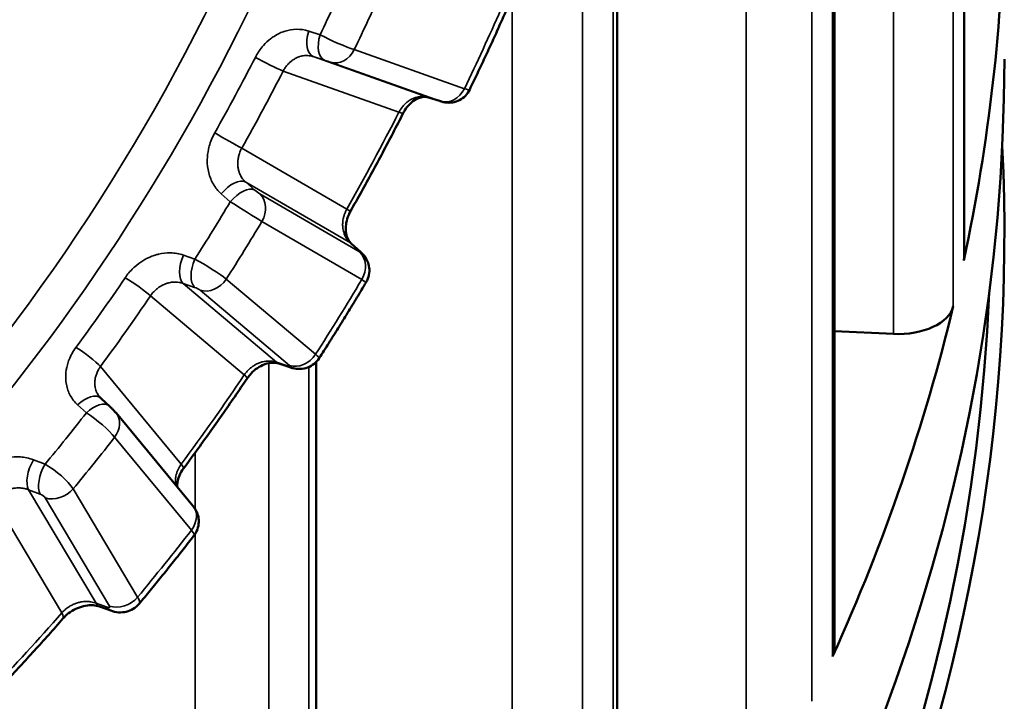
# Model space of a CAD drawing. Header units: millimetres. Extents: x 38 to 2514, y 38 to 1622.
# Tile 221 of 244: x 1796.32 to 1806.92, y 1276.21 to 1283.54. Entities that reach past the tile are written whole.
import ezdxf

# ---------------------------------------------------------------- set-up
doc = ezdxf.new("R2010")
doc.units = ezdxf.units.MM
doc.header["$LTSCALE"] = 7.692307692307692
doc.layers.add('Visible (ISO)', color=7, linetype='Continuous', lineweight=50)
doc.layers.add('Visible Narrow (ISO)', color=7, linetype='Continuous', lineweight=35)

msp = doc.modelspace()

# ---------------------------------------------------------------- linework, layer by layer
at = {"layer": 'Visible (ISO)'}
for p, q in [((1806.490460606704, 1403.307979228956), (1806.490460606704, 1280.996158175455)), ((1805.093275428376, 1399.217553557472), (1805.093275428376, 1276.775404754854)), ((1802.753823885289, 1288.549117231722), (1802.753823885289, 1272.696051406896)), ((1800.839780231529, 1282.670072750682), (1800.723695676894, 1282.707305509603)), ((1799.894173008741, 1281.132142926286), (1799.986098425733, 1281.049960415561)), ((1805.093275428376, 1280.192760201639), (1805.728634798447, 1280.161897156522)), ((1799.229256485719, 1279.802248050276), (1799.11124912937, 1279.842269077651)), ((1799.51213464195, 1279.859147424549), (1799.51213464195, 1268.82789699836)), ((1797.181670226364, 1279.482898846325), (1797.181651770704, 1279.482921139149)), ((1798.185858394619, 1278.311145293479), (1797.358302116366, 1279.310456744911)), ((1797.300729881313, 1277.183181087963), (1797.181543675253, 1277.226790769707))]:
    msp.add_line(p, q, dxfattribs=at)
for centre, major_axis, ratio, start_param, end_param in [((1749.423076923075, 1285.039448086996), (57.50000000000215, -1.084202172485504e-14), 0.5773502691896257, 6.159793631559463, 6.275677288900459), ((1749.423076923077, 1283.120681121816), (-57.5, 1.53456307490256e-14), 0.5773502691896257, 3.202566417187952e-16, 3.141592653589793), ((1800.802321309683, 1282.944590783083), (-0.07635387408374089, -0.238054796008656), 0.5436615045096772, 6.265538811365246, 6.283259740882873), ((1800.918406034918, 1282.907357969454), (-0.07635265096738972, -0.2380551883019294), 0.5438918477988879, 6.265536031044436, 6.283185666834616), ((1749.423076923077, 1281.242738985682), (57.49999999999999, -1.307714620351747e-14), 0.5773502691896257, 3.113304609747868, 6.311473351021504), ((1805.890460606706, 1280.996158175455), (0.599999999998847, 4.057651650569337e-14), 0.5773502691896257, 6.159793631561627, 6.283185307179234), ((1749.423076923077, 1281.365213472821), (57.35000000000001, -1.387778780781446e-14), 0.5773502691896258, 3.164483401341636, 6.260294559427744), ((1749.423076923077, 1285.039448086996), (57.4999999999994, -8.540177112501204e-15), 0.5773502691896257, 6.028893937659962, 6.144777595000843), ((1805.778938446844, 1280.507087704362), (0.5999999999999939, -1.584603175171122e-16), 0.5773502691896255, 4.628451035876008, 6.144777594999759), ((1804.493275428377, 1276.775404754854), (0.5999999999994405, 3.513215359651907e-14), 0.5773502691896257, 6.028893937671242, 6.283185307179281)]:
    msp.add_ellipse(centre, major_axis=major_axis, ratio=ratio, start_param=start_param, end_param=end_param, dxfattribs=at)
for points, knots in [([(1801.165940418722, 1282.791812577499), (1801.193699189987, 1282.849254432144), (1801.221240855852, 1282.906766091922), (1801.275885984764, 1283.021920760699), (1801.302989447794, 1283.079563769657), (1801.356754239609, 1283.194972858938), (1801.383415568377, 1283.252738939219), (1801.436292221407, 1283.368385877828), (1801.462507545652, 1283.426266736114), (1801.51448838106, 1283.54213492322), (1801.540253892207, 1283.600122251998), (1801.565792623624, 1283.658158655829)], [4.053740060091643, 4.053740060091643, 4.053740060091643, 4.053740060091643, 4.065872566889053, 4.065872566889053, 4.078005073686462, 4.078005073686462, 4.090137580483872, 4.090137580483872, 4.102270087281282, 4.102270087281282, 4.114402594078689, 4.114402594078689, 4.114402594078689, 4.114402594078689]), ([(1801.165940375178, 1282.791812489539), (1801.154256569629, 1282.76763506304), (1801.13842717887, 1282.745081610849), (1801.10111139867, 1282.706888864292), (1801.079229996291, 1282.690696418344), (1801.032062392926, 1282.666310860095), (1801.006187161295, 1282.657817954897), (1800.953737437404, 1282.649503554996), (1800.926391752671, 1282.649609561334), (1800.895113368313, 1282.654712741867), (1800.889871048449, 1282.655743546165), (1800.88052216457, 1282.65786791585), (1800.876308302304, 1282.658951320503), (1800.869749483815, 1282.66075185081), (1800.867134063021, 1282.661513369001), (1800.859995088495, 1282.663638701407), (1800.855379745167, 1282.66507205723), (1800.847521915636, 1282.66755470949), (1800.84484809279, 1282.668406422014), (1800.842053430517, 1282.669302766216)], [0, 0, 0, 0, 0.008055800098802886, 0.008055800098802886, 0.01601896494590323, 0.01601896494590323, 0.02398558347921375, 0.02398558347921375, 0.03195194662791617, 0.03195194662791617, 0.03355888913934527, 0.03355888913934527, 0.03495221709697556, 0.03495221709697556, 0.03613857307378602, 0.03613857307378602, 0.03827796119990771, 0.03827796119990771, 0.03929471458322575, 0.03929471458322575, 0.03929471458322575, 0.03929471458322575]), ([(1800.725977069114, 1282.70653289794), (1800.711570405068, 1282.711151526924), (1800.696072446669, 1282.713526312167), (1800.664025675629, 1282.712942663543), (1800.647062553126, 1282.710326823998), (1800.616328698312, 1282.700602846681), (1800.602886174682, 1282.694954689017), (1800.566830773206, 1282.675473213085), (1800.543413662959, 1282.658255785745), (1800.502182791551, 1282.617488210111), (1800.483580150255, 1282.594218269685), (1800.461522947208, 1282.558893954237), (1800.455712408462, 1282.548633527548), (1800.450340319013, 1282.538101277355)], [0, 0, 0, 0, 0.009494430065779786, 0.009494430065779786, 0.01822790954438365, 0.01822790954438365, 0.02440735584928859, 0.02440735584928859, 0.03458837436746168, 0.03458837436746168, 0.04379597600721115, 0.04379597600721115, 0.047367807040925, 0.047367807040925, 0.047367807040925, 0.047367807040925]), ([(1799.883388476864, 1281.483697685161), (1799.9227535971, 1281.55322191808), (1799.961812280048, 1281.622913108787), (1800.039307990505, 1281.762613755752), (1800.077745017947, 1281.832623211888), (1800.153988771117, 1281.972944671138), (1800.191795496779, 1282.043256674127), (1800.266770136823, 1282.184167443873), (1800.303938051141, 1282.254766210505), (1800.377626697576, 1282.396234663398), (1800.414147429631, 1282.467104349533), (1800.450340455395, 1282.538101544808)], [3.941535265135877, 3.941535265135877, 3.941535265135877, 3.941535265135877, 3.956661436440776, 3.956661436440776, 3.971787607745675, 3.971787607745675, 3.986913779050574, 3.986913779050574, 4.002039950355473, 4.002039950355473, 4.017166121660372, 4.017166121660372, 4.017166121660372, 4.017166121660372]), ([(1799.883388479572, 1281.48369768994), (1799.868528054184, 1281.457442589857), (1799.856383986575, 1281.429123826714), (1799.839382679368, 1281.373151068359), (1799.834221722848, 1281.344792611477), (1799.83068586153, 1281.291413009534), (1799.832260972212, 1281.265768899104), (1799.840835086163, 1281.219712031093), (1799.848014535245, 1281.198984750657), (1799.867257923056, 1281.160988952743), (1799.880151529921, 1281.144679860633), (1799.89417719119, 1281.13213918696)], [0, 0, 0, 0, 0.009052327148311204, 0.009052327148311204, 0.01798410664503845, 0.01798410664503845, 0.02692865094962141, 0.02692865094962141, 0.03612913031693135, 0.03612913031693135, 0.04717850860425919, 0.04717850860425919, 0.04717850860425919, 0.04717850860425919]), ([(1799.986098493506, 1281.049960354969), (1799.993879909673, 1281.043003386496), (1800.001219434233, 1281.036074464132), (1800.024432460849, 1281.012297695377), (1800.040100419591, 1280.992681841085), (1800.062778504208, 1280.952993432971), (1800.071059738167, 1280.933239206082), (1800.083624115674, 1280.887920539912), (1800.086689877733, 1280.861500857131), (1800.084557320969, 1280.808936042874), (1800.07911594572, 1280.782160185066), (1800.064543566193, 1280.74352777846), (1800.058143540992, 1280.730227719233), (1800.050659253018, 1280.71763713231)], [0, 0, 0, 0, 0.003316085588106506, 0.003316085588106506, 0.01080150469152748, 0.01080150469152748, 0.01713665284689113, 0.01713665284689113, 0.02493128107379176, 0.02493128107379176, 0.03292602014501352, 0.03292602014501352, 0.03732104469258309, 0.03732104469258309, 0.03732104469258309, 0.03732104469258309]), ([(1799.545275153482, 1279.90040699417), (1799.57987863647, 1279.954225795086), (1799.614303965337, 1280.008183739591), (1799.68279337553, 1280.116370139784), (1799.71685745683, 1280.170598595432), (1799.784619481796, 1280.279318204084), (1799.818317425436, 1280.333809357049), (1799.885342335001, 1280.443046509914), (1799.918669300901, 1280.497792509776), (1799.984947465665, 1280.60753147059), (1800.017898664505, 1280.662524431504), (1800.050659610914, 1280.717636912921)], [3.844301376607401, 3.844301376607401, 3.844301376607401, 3.844301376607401, 3.856433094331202, 3.856433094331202, 3.868564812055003, 3.868564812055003, 3.880696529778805, 3.880696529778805, 3.892828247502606, 3.892828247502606, 3.904959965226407, 3.904959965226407, 3.904959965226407, 3.904959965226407]), ([(1799.545275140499, 1279.900406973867), (1799.530638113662, 1279.877642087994), (1799.512047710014, 1279.857013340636), (1799.4700674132, 1279.823359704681), (1799.446216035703, 1279.809834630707), (1799.396062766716, 1279.791096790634), (1799.369125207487, 1279.785705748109), (1799.315946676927, 1279.783308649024), (1799.289240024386, 1279.786302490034), (1799.252335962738, 1279.794962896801), (1799.24078170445, 1279.798339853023), (1799.229256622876, 1279.802248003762)], [0, 0, 0, 0, 0.008124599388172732, 0.008124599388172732, 0.01615714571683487, 0.01615714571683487, 0.0242217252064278, 0.0242217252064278, 0.0322708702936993, 0.0322708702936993, 0.03603194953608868, 0.03603194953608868, 0.03603194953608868, 0.03603194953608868]), ([(1799.111257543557, 1279.842266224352), (1799.088297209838, 1279.850050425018), (1799.059365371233, 1279.85388497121), (1798.998760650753, 1279.847712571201), (1798.967361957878, 1279.839466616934), (1798.911062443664, 1279.814293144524), (1798.885407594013, 1279.799015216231), (1798.838395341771, 1279.76298299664), (1798.816375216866, 1279.741943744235), (1798.787406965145, 1279.70764439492), (1798.778266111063, 1279.695557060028), (1798.769918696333, 1279.683167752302)], [0, 0, 0, 0, 0.01330742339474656, 0.01330742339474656, 0.02461089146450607, 0.02461089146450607, 0.0338072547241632, 0.0338072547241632, 0.04274731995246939, 0.04274731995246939, 0.04728438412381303, 0.04728438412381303, 0.04728438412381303, 0.04728438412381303]), ([(1798.084301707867, 1278.712137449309), (1798.131249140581, 1278.775578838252), (1798.177957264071, 1278.83929105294), (1798.270884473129, 1278.967242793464), (1798.317103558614, 1279.031482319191), (1798.409042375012, 1279.160474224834), (1798.454762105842, 1279.22522660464), (1798.545692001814, 1279.355229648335), (1798.590902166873, 1279.420480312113), (1798.68080282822, 1279.551465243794), (1798.725493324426, 1279.617199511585), (1798.769918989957, 1279.683168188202)], [3.73209575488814, 3.73209575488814, 3.73209575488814, 3.73209575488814, 3.7472219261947, 3.7472219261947, 3.762348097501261, 3.762348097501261, 3.777474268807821, 3.777474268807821, 3.792600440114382, 3.792600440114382, 3.807726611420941, 3.807726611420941, 3.807726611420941, 3.807726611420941]), ([(1797.28789995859, 1279.383482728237), (1797.292519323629, 1279.379233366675), (1797.297250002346, 1279.374766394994), (1797.310541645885, 1279.361932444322), (1797.319424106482, 1279.35302645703), (1797.334253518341, 1279.337584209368), (1797.340558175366, 1279.330808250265), (1797.350519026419, 1279.319649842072), (1797.354445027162, 1279.315114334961), (1797.358301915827, 1279.310456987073)], [0, 0, 0, 0, 0.002038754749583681, 0.002038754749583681, 0.005670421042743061, 0.005670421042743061, 0.00857006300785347, 0.00857006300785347, 0.01060718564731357, 0.01060718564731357, 0.01060718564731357, 0.01060718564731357]), ([(1798.084302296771, 1278.712138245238), (1798.066689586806, 1278.688329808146), (1798.052121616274, 1278.662966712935), (1798.031143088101, 1278.614375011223), (1798.024259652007, 1278.590496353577), (1798.017443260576, 1278.548439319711), (1798.016972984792, 1278.529589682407), (1798.018571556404, 1278.513151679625)], [0, 0, 0, 0, 0.00918000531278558, 0.00918000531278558, 0.01812933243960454, 0.01812933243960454, 0.02651906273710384, 0.02651906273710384, 0.02651906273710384, 0.02651906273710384]), ([(1798.185858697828, 1278.311144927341), (1798.19373207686, 1278.301637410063), (1798.201587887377, 1278.291234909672), (1798.217597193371, 1278.266099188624), (1798.225358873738, 1278.251035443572), (1798.239000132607, 1278.216315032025), (1798.244228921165, 1278.196021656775), (1798.25023165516, 1278.149445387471), (1798.249426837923, 1278.122464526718), (1798.239518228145, 1278.070468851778), (1798.230207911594, 1278.044828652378), (1798.21115734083, 1278.010644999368), (1798.204210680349, 1278.000125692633), (1798.196536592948, 1277.990214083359)], [0, 0, 0, 0, 0.004156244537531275, 0.004156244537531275, 0.009189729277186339, 0.009189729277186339, 0.01538525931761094, 0.01538525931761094, 0.02328739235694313, 0.02328739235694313, 0.03126787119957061, 0.03126787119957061, 0.03502880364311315, 0.03502880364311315, 0.03502880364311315, 0.03502880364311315]), ([(1797.607029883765, 1277.256860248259), (1797.647014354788, 1277.304765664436), (1797.686866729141, 1277.352873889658), (1797.766301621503, 1277.44948900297), (1797.805884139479, 1277.497995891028), (1797.8847736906, 1277.595401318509), (1797.924080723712, 1277.644299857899), (1798.002413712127, 1277.742481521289), (1798.041439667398, 1277.791764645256), (1798.119204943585, 1277.890708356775), (1798.15794426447, 1277.940368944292), (1798.196537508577, 1277.990214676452)], [3.634854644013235, 3.634854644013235, 3.634854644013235, 3.634854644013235, 3.646988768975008, 3.646988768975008, 3.659122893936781, 3.659122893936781, 3.671257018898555, 3.671257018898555, 3.683391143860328, 3.683391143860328, 3.695525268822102, 3.695525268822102, 3.695525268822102, 3.695525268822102]), ([(1797.607031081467, 1277.256861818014), (1797.589333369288, 1277.235658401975), (1797.567897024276, 1277.217131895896), (1797.521132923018, 1277.188360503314), (1797.495283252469, 1277.177683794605), (1797.441960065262, 1277.16484607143), (1797.413855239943, 1277.162659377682), (1797.357241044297, 1277.166518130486), (1797.328268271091, 1277.173106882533), (1797.300729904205, 1277.183181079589)], [0, 0, 0, 0, 0.008302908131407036, 0.008302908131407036, 0.01651914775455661, 0.01651914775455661, 0.02484619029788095, 0.02484619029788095, 0.03374977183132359, 0.03374977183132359, 0.03374977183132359, 0.03374977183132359]), ([(1797.181552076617, 1277.226787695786), (1797.162015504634, 1277.233934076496), (1797.137830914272, 1277.239186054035), (1797.08549407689, 1277.242326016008), (1797.056752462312, 1277.240557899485), (1797.000264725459, 1277.229896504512), (1796.971876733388, 1277.221385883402), (1796.917173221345, 1277.198527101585), (1796.89018199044, 1277.183869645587), (1796.840855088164, 1277.150264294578), (1796.817939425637, 1277.130855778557), (1796.794100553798, 1277.1060768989), (1796.789917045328, 1277.101515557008), (1796.785901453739, 1277.096921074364)], [0, 0, 0, 0, 0.009993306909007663, 0.009993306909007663, 0.01956078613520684, 0.01956078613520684, 0.02850110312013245, 0.02850110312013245, 0.03748883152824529, 0.03748883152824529, 0.04653635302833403, 0.04653635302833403, 0.04854707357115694, 0.04854707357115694, 0.04854707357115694, 0.04854707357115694]), ([(1796.01086353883, 1276.251005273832), (1796.063393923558, 1276.305635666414), (1796.115761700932, 1276.3606293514), (1796.220160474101, 1276.471330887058), (1796.272191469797, 1276.527038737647), (1796.37590517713, 1276.639156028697), (1796.42758788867, 1276.695565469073), (1796.530593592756, 1276.809073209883), (1796.581916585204, 1276.86617151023), (1796.684191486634, 1276.981044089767), (1796.73514339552, 1277.038818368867), (1796.78590411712, 1277.09692412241)], [3.522656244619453, 3.522656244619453, 3.522656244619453, 3.522656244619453, 3.537782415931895, 3.537782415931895, 3.552908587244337, 3.552908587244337, 3.568034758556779, 3.568034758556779, 3.583160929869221, 3.583160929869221, 3.598287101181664, 3.598287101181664, 3.598287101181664, 3.598287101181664])]:
    msp.add_open_spline(points, degree=3, knots=knots, dxfattribs=at)
for points in [[(1797.181670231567, 1279.482898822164), (1797.185549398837, 1279.478213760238), (1797.189777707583, 1279.473749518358), (1797.19437830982, 1279.469515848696)], [(1797.194369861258, 1279.469523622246), (1797.225549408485, 1279.440839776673), (1797.256726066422, 1279.412159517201), (1797.287899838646, 1279.383482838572)]]:
    msp.add_open_spline(points, degree=3, dxfattribs=at)
at = {"layer": 'Visible Narrow (ISO)'}
for p, q in [((1805.728634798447, 1404.191121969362), (1805.728634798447, 1280.161897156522)), ((1806.48536264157, 1403.101449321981), (1806.485898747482, 1280.953522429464)), ((1806.372665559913, 1402.607226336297), (1806.373200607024, 1280.459294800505)), ((1804.144226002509, 1399.989700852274), (1804.144226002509, 1275.960476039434)), ((1805.073457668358, 1398.836228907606), (1805.07398050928, 1276.688261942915)), ((1804.849991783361, 1398.354726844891), (1804.8505125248, 1276.206755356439)), ((1802.709794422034, 1288.537224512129), (1802.709859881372, 1272.56589256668)), ((1802.379390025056, 1285.762376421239), (1802.37944565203, 1272.105345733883)), ((1801.623523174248, 1285.183818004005), (1801.623523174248, 1271.914398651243)), ((1799.432906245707, 1283.421575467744), (1799.555132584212, 1283.381827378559)), ((1799.923226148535, 1283.222046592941), (1801.108922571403, 1282.801864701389)), ((1799.48150857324, 1283.147506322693), (1799.603943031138, 1283.10819013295)), ((1799.48150857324, 1283.147506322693), (1800.723695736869, 1282.707305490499)), ((1799.667823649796, 1283.086823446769), (1800.853520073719, 1282.66664155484)), ((1799.157866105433, 1282.991319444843), (1800.404388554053, 1282.549582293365)), ((1799.842616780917, 1281.504813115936), (1798.712012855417, 1282.16213265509)), ((1799.881565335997, 1281.141132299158), (1798.754893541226, 1281.796165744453)), ((1798.852000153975, 1281.709745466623), (1798.754893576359, 1281.796165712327)), ((1798.588767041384, 1281.584604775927), (1798.491413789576, 1281.670610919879)), ((1799.981022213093, 1281.043991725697), (1798.905587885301, 1281.669236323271)), ((1800.00378632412, 1280.746559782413), (1798.928351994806, 1281.371804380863)), ((1799.881565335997, 1281.141132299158), (1799.973483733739, 1281.058956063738)), ((1798.08313659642, 1281.010407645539), (1798.207035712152, 1280.967327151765)), ((1798.545390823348, 1280.75253804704), (1799.506260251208, 1279.942036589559)), ((1798.080496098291, 1280.705633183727), (1798.204654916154, 1280.662957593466)), ((1798.080496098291, 1280.705633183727), (1799.087144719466, 1279.85651659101)), ((1797.729171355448, 1280.572831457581), (1798.739333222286, 1279.720751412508)), ((1798.264208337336, 1280.63209525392), (1799.225077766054, 1279.82159379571)), ((1798.060119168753, 1278.758787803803), (1797.190109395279, 1279.809363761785)), ((1799.002236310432, 1279.846843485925), (1799.002280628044, 1268.225242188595)), ((1799.205135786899, 1279.816501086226), (1799.087144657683, 1279.856516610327)), ((1799.433944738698, 1279.805655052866), (1799.43398762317, 1268.65694918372)), ((1797.038644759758, 1279.31254753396), (1796.944818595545, 1279.39821978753)), ((1798.170087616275, 1278.049629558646), (1797.34253133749, 1279.048941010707)), ((1798.209656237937, 1278.882957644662), (1798.209656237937, 1278.278558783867)), ((1796.46903192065, 1278.806333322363), (1796.593793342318, 1278.75914483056)), ((1796.416066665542, 1278.483710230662), (1796.54112802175, 1278.436881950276)), ((1796.416066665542, 1278.483710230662), (1797.143181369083, 1277.26278834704)), ((1796.896246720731, 1278.493755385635), (1797.590294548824, 1277.328357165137)), ((1796.044752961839, 1278.384520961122), (1796.774405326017, 1277.159338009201)), ((1796.595188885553, 1278.39704290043), (1797.289236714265, 1277.231644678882)), ((1798.209656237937, 1278.008856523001), (1798.209656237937, 1268.092894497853)), ((1797.262338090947, 1277.219189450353), (1797.143181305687, 1277.262788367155))]:
    msp.add_line(p, q, dxfattribs=at)
for centre, major_axis, ratio, start_param, end_param in [((1791.276973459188, 1286.186483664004), (6.4326776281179, 11.14172448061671), 0.5773502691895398, 4.132256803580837, 6.42272176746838), ((1791.474307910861, 1286.07255256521), (6.582312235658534, 11.40089922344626), 0.5773502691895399, 3.128528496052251, 6.297070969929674), ((1792.140299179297, 1285.688042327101), (-6.615242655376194, -11.45793638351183), 0.5773502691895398, 1.700419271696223, 1.755332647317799), ((1792.337633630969, 1285.574111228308), (-6.764877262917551, -11.71711112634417), 0.57735026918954, 1.700940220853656, 1.754811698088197), ((1792.337633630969, 1285.574111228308), (7.841932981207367, 13.58262635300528), 0.5773502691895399, 4.839280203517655, 4.899657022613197), ((1799.560134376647, 1283.384791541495), (-0.07643659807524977, -0.2380282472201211), 0.5295921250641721, 4.727897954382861, 6.265725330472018), ((1799.682568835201, 1283.345475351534), (-0.07643497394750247, -0.2380287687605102), 0.5298731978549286, 4.729793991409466, 6.265721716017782), ((1799.70737227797, 1283.336789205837), (-0.273135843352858, 0.1242505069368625), 0.08624516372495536, 1.019302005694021, 2.520284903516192), ((1799.746449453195, 1283.324108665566), (-0.08350553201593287, -0.2356413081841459), 0.8118735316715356, 0.02536906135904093, 1.421632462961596), ((1791.713568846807, 1285.934415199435), (6.594142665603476, 11.42139012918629), 0.5773502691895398, 4.729679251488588, 4.799818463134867), ((1798.981089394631, 1283.093381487), (0.22254737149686, -0.113897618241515), 0.0712949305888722, 4.164917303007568, 5.665900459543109), ((1799.628652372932, 1283.09933751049), (-0.04788026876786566, 0.01585288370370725), 0.01479956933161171, 3.759191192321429, 5.259532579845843), ((1791.878014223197, 1285.839472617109), (6.71883817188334, 11.6373690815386), 0.5773502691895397, 4.729679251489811, 4.799818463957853), ((1800.932145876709, 1282.90392677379), (-0.08350553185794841, -0.235641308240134), 0.8118735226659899, 0.02536906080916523, 1.42163246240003), ((1800.892898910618, 1282.91628624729), (-0.273061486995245, 0.1244311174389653), 0.08327564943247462, 2.520429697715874, 3.139711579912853), ((1800.814335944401, 1282.67916106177), (-0.04788408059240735, 0.01585484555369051), 0.01478572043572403, 2.135904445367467, 3.75883322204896), ((1791.878014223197, 1285.839472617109), (-7.851244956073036, -13.59875516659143), 0.5773502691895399, 1.585340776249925, 1.660971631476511), ((1800.227611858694, 1282.651644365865), (0.2227285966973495, -0.1135428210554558), 0.07352808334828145, 5.665785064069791, 6.283185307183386), ((1798.535236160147, 1282.264194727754), (0.2177434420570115, -0.122832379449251), 0.01411674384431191, 4.166651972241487, 5.66763512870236), ((1798.600881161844, 1281.600795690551), (0.1661976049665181, 0.1867574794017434), 0.5145038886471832, 0.1155379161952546, 1.653365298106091), ((1798.697987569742, 1281.514375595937), (0.1662060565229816, 0.1867499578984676), 0.5147861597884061, 0.1155612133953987, 1.651488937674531), ((1798.874748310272, 1281.697229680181), (-0.03957431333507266, 0.03129748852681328), 0.09877422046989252, 1.038500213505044, 2.53850627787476), ((1798.75157530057, 1281.473866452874), (0.1256539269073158, 0.216127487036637), 0.8164953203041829, 4.714857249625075, 6.111120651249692), ((1792.140299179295, 1285.688042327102), (-6.615242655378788, -11.45793638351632), 0.5773502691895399, 1.490979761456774, 1.545893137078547), ((1798.720640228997, 1281.501689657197), (-0.2543049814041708, 0.1592828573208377), 0.001047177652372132, 3.757233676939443, 5.258214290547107), ((1799.665840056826, 1281.6068751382), (0.2175484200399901, -0.1231774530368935), 0.011875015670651, 5.667655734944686, 6.283187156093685), ((1792.337633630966, 1285.57411122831), (-6.764877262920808, -11.71711112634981), 0.5773502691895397, 1.49150071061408, 1.545372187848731), ((1799.727552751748, 1280.945762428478), (0.1666202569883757, 0.1863804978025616), 0.5286361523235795, 1.115106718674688e-10, 0.1167195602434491), ((1798.184901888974, 1280.928138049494), (-0.08127268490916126, -0.2364207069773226), 0.4999948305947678, 4.532549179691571, 6.070376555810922), ((1798.309060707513, 1280.885462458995), (-0.08125357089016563, -0.236427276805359), 0.5002753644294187, 4.534408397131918, 6.070336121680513), ((1798.328612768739, 1280.867762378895), (-0.2561187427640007, 0.1563491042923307), 0.08433100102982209, 3.756739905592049, 5.257722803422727), ((1799.819471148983, 1280.863586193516), (0.1666272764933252, 0.1863742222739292), 0.5288675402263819, 6.28318461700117, 6.39992478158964), ((1799.950145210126, 1281.072004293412), (-0.03959117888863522, 0.03130931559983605), 0.09860494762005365, 2.539354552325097, 4.161991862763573), ((1799.827009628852, 1280.848621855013), (0.1256539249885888, 0.2161274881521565), 0.8164953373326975, 4.714857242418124, 6.111120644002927), ((1791.713568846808, 1285.934415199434), (6.59414266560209, 11.42139012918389), 0.5773502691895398, 4.520239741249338, 4.590378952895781), ((1797.552394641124, 1280.674893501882), (0.2071386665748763, -0.1399770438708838), 0.09937382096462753, 0.6190015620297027, 2.119984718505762), ((1798.368614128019, 1280.854600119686), (-0.1611907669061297, -0.1910956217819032), 0.8121714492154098, 0.3188922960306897, 1.715155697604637), ((1798.22408950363, 1280.64509768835), (-0.04574182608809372, 0.02129633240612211), 0.1826405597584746, 3.734014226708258, 5.234355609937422), ((1792.337633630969, 1285.574111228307), (7.841932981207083, 13.58262635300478), 0.5773502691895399, 4.629840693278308, 4.690217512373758), ((1799.796248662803, 1280.876760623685), (-0.2544109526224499, 0.1591237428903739), 0.001930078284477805, 2.526040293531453, 3.141646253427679), ((1791.878014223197, 1285.839472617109), (6.718838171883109, 11.63736908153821), 0.5773502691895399, 4.520239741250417, 4.590378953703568), ((1797.013332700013, 1279.911425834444), (0.2012007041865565, -0.1483855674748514), 0.1559255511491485, 0.6242629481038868, 2.125246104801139), ((1799.329483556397, 1280.044098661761), (-0.1611907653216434, -0.191095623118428), 0.8121714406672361, 0.3188922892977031, 1.715155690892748), ((1799.289276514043, 1280.056965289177), (-0.2560262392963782, 0.1565142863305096), 0.08730168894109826, 3.139608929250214, 3.75670421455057), ((1799.191550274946, 1280.079021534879), (-0.08030110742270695, -0.236752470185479), 0.5140410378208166, 6.068294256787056, 6.283184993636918), ((1799.184953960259, 1279.834613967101), (-0.04574085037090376, 0.02130571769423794), 0.1824780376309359, 2.110782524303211, 3.733711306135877), ((1799.309541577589, 1280.039005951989), (-0.08028509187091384, -0.2367579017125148), 0.5142711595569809, 6.068259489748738, 6.283186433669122), ((1791.878014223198, 1285.839472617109), (-7.851244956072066, -13.59875516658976), 0.5773502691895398, 1.375901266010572, 1.451532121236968), ((1798.562556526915, 1279.822813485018), (0.2073624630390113, -0.1396452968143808), 0.09714812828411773, 6.28316366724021, 6.902029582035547), ((1797.025110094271, 1279.285536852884), (0.1692597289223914, 0.1839868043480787), 0.5450943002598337, 6.283184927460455, 7.73945856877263), ((1797.118645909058, 1279.199490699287), (0.1692539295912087, 0.1839921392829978), 0.5453713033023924, 6.283184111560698, 7.737541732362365), ((1792.140299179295, 1285.6880423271), (-6.615242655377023, -11.45793638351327), 0.57735026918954, 1.281540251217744, 1.336453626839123), ((1797.135597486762, 1279.178107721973), (-0.2329197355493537, 0.1891802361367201), 0.1703055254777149, 3.773863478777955, 5.27484405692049), ((1797.165754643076, 1279.151003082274), (0.1925474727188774, 0.1594536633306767), 0.7983566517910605, 5.000581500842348, 6.283186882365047), ((1792.337633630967, 1285.574111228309), (-6.764877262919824, -11.7171111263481), 0.57735026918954, 1.282061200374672, 1.335932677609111), ((1796.540347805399, 1278.682484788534), (-0.08768378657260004, -0.2341186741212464), 0.4733423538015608, 4.339967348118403, 5.877794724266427), ((1796.665409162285, 1278.635656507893), (-0.08764903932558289, -0.2341316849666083), 0.4736106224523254, 4.341796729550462, 5.877724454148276), ((1796.678747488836, 1278.609778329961), (-0.2348753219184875, 0.1867465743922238), 0.251949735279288, 3.77165434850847, 5.272637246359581), ((1797.883342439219, 1278.860849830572), (0.2009592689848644, -0.1487123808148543), 0.1581257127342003, 0, 0.6245181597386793), ((1796.554329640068, 1278.410858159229), (-0.04295228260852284, 0.02648339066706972), 0.346828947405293, 3.728000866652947, 5.228342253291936), ((1796.71947002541, 1278.595817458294), (-0.2147941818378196, -0.1279197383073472), 0.7769735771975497, 0.5845637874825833, 1.980827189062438), ((1797.993310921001, 1278.151691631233), (0.1925474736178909, 0.1594536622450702), 0.7983566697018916, 5.000581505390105, 6.283185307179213), ((1792.337633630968, 1285.574111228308), (7.841932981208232, 13.58262635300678), 0.57735026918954, 4.420401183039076, 4.480778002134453), ((1797.963363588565, 1278.179086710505), (-0.2330558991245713, 0.1890209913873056), 0.1673796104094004, 3.14535572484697, 3.77365660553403), ((1797.267462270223, 1277.461562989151), (-0.0859185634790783, -0.2347722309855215), 0.4867750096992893, 5.874179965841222, 6.283185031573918), ((1797.413517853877, 1277.430419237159), (-0.2147941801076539, -0.1279197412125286), 0.7769735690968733, 0.5845637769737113, 1.980827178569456), ((1797.372562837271, 1277.444122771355), (-0.2347513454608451, 0.1869138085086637), 0.2548223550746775, 3.135709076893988, 3.771739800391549), ((1791.878014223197, 1285.839472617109), (-7.851244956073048, -13.59875516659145), 0.5773502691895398, 1.166461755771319, 1.242092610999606), ((1796.597628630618, 1277.261400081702), (0.1882754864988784, -0.1644759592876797), 0.2635785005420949, 0, 0.6416461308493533), ((1797.248381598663, 1277.24548861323), (-0.04294477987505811, 0.02650087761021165), 0.3465242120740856, 2.104871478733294, 3.727800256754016), ((1797.386619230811, 1277.417964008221), (-0.08588934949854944, -0.2347829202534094), 0.4869951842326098, 5.874119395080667, 6.28318550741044)]:
    msp.add_ellipse(centre, major_axis=major_axis, ratio=ratio, start_param=start_param, end_param=end_param, dxfattribs=at)
for points, knots in [([(1798.858313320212, 1283.139121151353), (1798.879461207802, 1283.18042957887), (1798.903679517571, 1283.217445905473), (1798.931696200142, 1283.251152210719), (1798.936336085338, 1283.256734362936), (1798.941080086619, 1283.262225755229), (1798.945931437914, 1283.267630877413), (1798.969664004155, 1283.294072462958), (1798.995963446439, 1283.318449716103), (1799.023118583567, 1283.339547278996), (1799.0350325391, 1283.348803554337), (1799.047111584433, 1283.357428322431), (1799.059212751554, 1283.365318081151), (1799.092498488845, 1283.387019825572), (1799.125954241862, 1283.403161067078), (1799.15927118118, 1283.41510699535), (1799.165674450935, 1283.417402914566), (1799.172072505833, 1283.419543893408), (1799.178463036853, 1283.421539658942), (1799.218104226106, 1283.433919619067), (1799.257458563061, 1283.440711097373), (1799.299681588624, 1283.441356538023), (1799.341904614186, 1283.442001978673), (1799.386993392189, 1283.436502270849), (1799.432906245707, 1283.421575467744)], [0, 0, 0, 0, 0.17158375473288, 0.17158375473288, 0.17158375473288, 0.2, 0.2, 0.2, 0.339010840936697, 0.339010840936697, 0.339010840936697, 0.4, 0.4, 0.4, 0.567758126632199, 0.567758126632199, 0.567758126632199, 0.6, 0.6, 0.6, 0.8, 0.8, 0.8, 1, 1, 1, 1]), ([(1799.157866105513, 1282.991319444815), (1799.164661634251, 1283.00430011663), (1799.172217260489, 1283.016758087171), (1799.188725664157, 1283.040531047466), (1799.197679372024, 1283.051847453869), (1799.214631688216, 1283.070617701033), (1799.222351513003, 1283.078348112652), (1799.238377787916, 1283.092849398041), (1799.246686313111, 1283.099614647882), (1799.260376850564, 1283.10964501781), (1799.265683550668, 1283.113270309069), (1799.280965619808, 1283.123007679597), (1799.29096784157, 1283.128527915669), (1799.311512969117, 1283.138360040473), (1799.322055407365, 1283.142587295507), (1799.33438250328, 1283.146665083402), (1799.336194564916, 1283.147242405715), (1799.345954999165, 1283.150234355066), (1799.353874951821, 1283.152244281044), (1799.369715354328, 1283.155455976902), (1799.377634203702, 1283.156670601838), (1799.392425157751, 1283.158177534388), (1799.399248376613, 1283.158590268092), (1799.416923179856, 1283.158859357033), (1799.427975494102, 1283.158297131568), (1799.450666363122, 1283.155439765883), (1799.462311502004, 1283.153113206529), (1799.476466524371, 1283.149082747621), (1799.478989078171, 1283.148318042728), (1799.48150857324, 1283.147506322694)], [0, 0, 0, 0, 0.1, 0.1, 0.2, 0.2, 0.275986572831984, 0.275986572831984, 0.352358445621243, 0.352358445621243, 0.4, 0.4, 0.489359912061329, 0.489359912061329, 0.583729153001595, 0.583729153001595, 0.6, 0.6, 0.671408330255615, 0.671408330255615, 0.741635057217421, 0.741635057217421, 0.8, 0.8, 0.889331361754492, 0.889331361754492, 0.980272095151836, 0.980272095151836, 1, 1, 1, 1]), ([(1800.723695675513, 1282.707305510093), (1800.705861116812, 1282.713039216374), (1800.687420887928, 1282.716471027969), (1800.663741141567, 1282.717944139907), (1800.658598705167, 1282.718088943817), (1800.639799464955, 1282.717981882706), (1800.626156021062, 1282.716679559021), (1800.602632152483, 1282.712379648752), (1800.592709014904, 1282.709919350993), (1800.571259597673, 1282.703173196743), (1800.559773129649, 1282.698644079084), (1800.537097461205, 1282.68781694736), (1800.525907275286, 1282.681518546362), (1800.504520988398, 1282.667449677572), (1800.494304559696, 1282.65976912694), (1800.47451169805, 1282.642824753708), (1800.464941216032, 1282.633550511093), (1800.454934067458, 1282.622578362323), (1800.453979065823, 1282.621517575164), (1800.442292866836, 1282.608366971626), (1800.432325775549, 1282.59537690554), (1800.416444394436, 1282.571351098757), (1800.41014375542, 1282.56065399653), (1800.404388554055, 1282.549582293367)], [1.91361691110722e-07, 1.91361691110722e-07, 1.91361691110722e-07, 1.91361691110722e-07, 0.156637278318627, 0.156637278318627, 0.2, 0.2, 0.315210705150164, 0.315210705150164, 0.4, 0.4, 0.5, 0.5, 0.6, 0.6, 0.694600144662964, 0.694600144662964, 0.789879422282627, 0.789879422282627, 0.8, 0.8, 0.91451561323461, 0.91451561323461, 1, 1, 1, 1]), ([(1798.491413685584, 1281.67061101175), (1798.457068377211, 1281.700958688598), (1798.429174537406, 1281.735412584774), (1798.406777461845, 1281.7734585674), (1798.384380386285, 1281.811504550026), (1798.367479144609, 1281.853143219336), (1798.356294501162, 1281.896946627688), (1798.345109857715, 1281.94075003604), (1798.339643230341, 1281.986717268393), (1798.340514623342, 1282.034984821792), (1798.341201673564, 1282.073041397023), (1798.345826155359, 1282.112529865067), (1798.354259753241, 1282.151500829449), (1798.356522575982, 1282.161957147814), (1798.359059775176, 1282.172376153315), (1798.361869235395, 1282.182720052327), (1798.375149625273, 1282.231615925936), (1798.394515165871, 1282.278831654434), (1798.420734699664, 1282.325323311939)], [0, 0, 0, 0, 0.2, 0.2, 0.2, 0.4, 0.4, 0.4, 0.6, 0.6, 0.6, 0.757690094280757, 0.757690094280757, 0.757690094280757, 0.8, 0.8, 0.8, 1, 1, 1, 1]), ([(1798.754893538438, 1281.796165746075), (1798.742275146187, 1281.807241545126), (1798.730919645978, 1281.819599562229), (1798.715895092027, 1281.839673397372), (1798.711191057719, 1281.846685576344), (1798.699693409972, 1281.865853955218), (1798.693550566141, 1281.878362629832), (1798.684330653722, 1281.901598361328), (1798.680882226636, 1281.912155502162), (1798.674874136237, 1281.935198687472), (1798.672490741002, 1281.947745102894), (1798.669343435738, 1281.973441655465), (1798.668579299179, 1281.986593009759), (1798.668784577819, 1282.01348821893), (1798.669761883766, 1282.02723469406), (1798.673518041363, 1282.054874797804), (1798.676296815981, 1282.068767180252), (1798.684104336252, 1282.098103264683), (1798.689382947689, 1282.113507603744), (1798.700544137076, 1282.13997981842), (1798.705977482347, 1282.15120004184), (1798.712012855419, 1282.162132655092)], [0, 0, 0, 0, 0.132587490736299, 0.132587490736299, 0.2, 0.2, 0.311615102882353, 0.311615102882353, 0.4, 0.4, 0.5, 0.5, 0.6, 0.6, 0.7, 0.7, 0.8, 0.8, 0.913660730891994, 0.913660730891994, 1, 1, 1, 1]), ([(1799.842616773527, 1281.504813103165), (1799.835482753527, 1281.491978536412), (1799.829187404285, 1281.478795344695), (1799.819718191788, 1281.455466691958), (1799.816159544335, 1281.445436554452), (1799.80972881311, 1281.42432696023), (1799.806939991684, 1281.413224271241), (1799.802522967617, 1281.391091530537), (1799.800897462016, 1281.380062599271), (1799.799654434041, 1281.367350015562), (1799.799485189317, 1281.365444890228), (1799.798183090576, 1281.349167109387), (1799.798036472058, 1281.335243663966), (1799.799174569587, 1281.313612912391), (1799.799937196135, 1281.305551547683), (1799.802298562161, 1281.288035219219), (1799.804049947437, 1281.27871189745), (1799.808416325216, 1281.260415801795), (1799.811052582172, 1281.2514575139), (1799.814362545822, 1281.242034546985), (1799.814609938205, 1281.241339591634), (1799.817640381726, 1281.232938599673), (1799.82075706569, 1281.225416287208), (1799.827662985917, 1281.210798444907), (1799.831429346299, 1281.203696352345), (1799.837155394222, 1281.194120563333), (1799.838721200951, 1281.191605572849), (1799.846105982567, 1281.180228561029), (1799.852647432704, 1281.171437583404), (1799.866548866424, 1281.155380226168), (1799.873741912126, 1281.14805252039), (1799.881565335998, 1281.141132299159)], [3.21599985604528e-08, 3.21599985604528e-08, 3.21599985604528e-08, 3.21599985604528e-08, 0.0959980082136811, 0.0959980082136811, 0.1666666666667, 0.1666666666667, 0.243129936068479, 0.243129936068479, 0.319764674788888, 0.319764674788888, 0.3333333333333, 0.3333333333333, 0.436192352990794, 0.436192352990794, 0.5, 0.5, 0.579076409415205, 0.579076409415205, 0.660192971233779, 0.660192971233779, 0.6666666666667, 0.6666666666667, 0.738614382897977, 0.738614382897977, 0.808392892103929, 0.808392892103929, 0.8333333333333, 0.8333333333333, 0.921459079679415, 0.921459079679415, 1, 1, 1, 1]), ([(1797.456133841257, 1280.76551809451), (1797.482060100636, 1280.803873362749), (1797.510814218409, 1280.838048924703), (1797.543242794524, 1280.868939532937), (1797.548613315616, 1280.874055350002), (1797.554084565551, 1280.879081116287), (1797.55966033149, 1280.884020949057), (1797.58693679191, 1280.908186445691), (1797.616712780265, 1280.930296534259), (1797.64708250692, 1280.949260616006), (1797.660406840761, 1280.957580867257), (1797.67384575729, 1280.965295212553), (1797.687239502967, 1280.972310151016), (1797.724080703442, 1280.991605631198), (1797.760582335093, 1281.005608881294), (1797.796543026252, 1281.015621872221), (1797.803454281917, 1281.017546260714), (1797.810345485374, 1281.019323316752), (1797.817215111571, 1281.020962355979), (1797.859828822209, 1281.031129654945), (1797.901614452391, 1281.035984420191), (1797.945806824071, 1281.034848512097), (1797.989999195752, 1281.033712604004), (1798.036595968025, 1281.026587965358), (1798.08313659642, 1281.010407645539)], [0, 0, 0, 0, 0.171583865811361, 0.171583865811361, 0.171583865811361, 0.2, 0.2, 0.2, 0.339010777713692, 0.339010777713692, 0.339010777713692, 0.4, 0.4, 0.4, 0.567758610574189, 0.567758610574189, 0.567758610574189, 0.6, 0.6, 0.6, 0.8, 0.8, 0.8, 1, 1, 1, 1]), ([(1797.729171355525, 1280.572831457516), (1797.737449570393, 1280.584839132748), (1797.746473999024, 1280.596319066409), (1797.765876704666, 1280.618134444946), (1797.776256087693, 1280.628471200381), (1797.795664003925, 1280.645523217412), (1797.804427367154, 1280.652513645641), (1797.822477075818, 1280.665556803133), (1797.831765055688, 1280.671604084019), (1797.846965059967, 1280.680505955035), (1797.852832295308, 1280.683706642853), (1797.869662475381, 1280.692254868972), (1797.880597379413, 1280.697037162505), (1797.90291448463, 1280.705422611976), (1797.914288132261, 1280.708945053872), (1797.927503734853, 1280.712237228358), (1797.929444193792, 1280.712700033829), (1797.93988526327, 1280.7150804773), (1797.948316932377, 1280.716612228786), (1797.965101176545, 1280.718900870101), (1797.973453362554, 1280.719670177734), (1797.988977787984, 1280.720375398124), (1797.996111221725, 1280.720429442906), (1798.014509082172, 1280.719799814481), (1798.025940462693, 1280.718704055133), (1798.049238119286, 1280.714815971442), (1798.06110807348, 1280.711993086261), (1798.075414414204, 1280.707403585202), (1798.077959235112, 1280.70654095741), (1798.080496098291, 1280.705633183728)], [0, 0, 0, 0, 0.1, 0.1, 0.2, 0.2, 0.275986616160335, 0.275986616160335, 0.352358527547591, 0.352358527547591, 0.4, 0.4, 0.489360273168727, 0.489360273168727, 0.583729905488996, 0.583729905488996, 0.6, 0.6, 0.671408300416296, 0.671408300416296, 0.741634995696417, 0.741634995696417, 0.8, 0.8, 0.889331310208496, 0.889331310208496, 0.980271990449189, 0.980271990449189, 1, 1, 1, 1]), ([(1796.944818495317, 1279.398219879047), (1796.911718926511, 1279.428450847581), (1796.885652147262, 1279.462177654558), (1796.865592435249, 1279.498981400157), (1796.845532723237, 1279.535785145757), (1796.831479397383, 1279.575666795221), (1796.823552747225, 1279.617293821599), (1796.815626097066, 1279.658920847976), (1796.813827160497, 1279.70229177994), (1796.818824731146, 1279.747522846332), (1796.822765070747, 1279.783185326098), (1796.830928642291, 1279.820007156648), (1796.843022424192, 1279.856174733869), (1796.846267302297, 1279.865878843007), (1796.849795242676, 1279.875535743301), (1796.853600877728, 1279.885110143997), (1796.871590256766, 1279.930368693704), (1796.895785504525, 1279.973780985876), (1796.927076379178, 1280.016219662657)], [0, 0, 0, 0, 0.2, 0.2, 0.2, 0.4, 0.4, 0.4, 0.6, 0.6, 0.6, 0.757690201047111, 0.757690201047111, 0.757690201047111, 0.8, 0.8, 0.8, 1, 1, 1, 1]), ([(1797.181651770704, 1279.482921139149), (1797.177586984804, 1279.48783168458), (1797.173752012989, 1279.492887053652), (1797.165514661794, 1279.504746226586), (1797.161268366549, 1279.511633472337), (1797.151064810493, 1279.530375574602), (1797.145809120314, 1279.542521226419), (1797.138309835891, 1279.564951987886), (1797.135667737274, 1279.575099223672), (1797.131472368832, 1279.597160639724), (1797.130106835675, 1279.609121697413), (1797.12910713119, 1279.633524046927), (1797.129472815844, 1279.645966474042), (1797.132055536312, 1279.671318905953), (1797.134281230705, 1279.684231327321), (1797.140618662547, 1279.710105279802), (1797.14473022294, 1279.723065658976), (1797.155432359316, 1279.750341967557), (1797.162279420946, 1279.764608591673), (1797.176223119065, 1279.789027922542), (1797.182865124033, 1279.799345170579), (1797.190109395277, 1279.809363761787)], [0.08029454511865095, 0.08029454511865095, 0.08029454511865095, 0.08029454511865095, 0.132587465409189, 0.132587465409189, 0.2, 0.2, 0.311614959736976, 0.311614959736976, 0.4, 0.4, 0.5, 0.5, 0.6, 0.6, 0.7, 0.7, 0.8, 0.8, 0.913660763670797, 0.913660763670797, 1, 1, 1, 1]), ([(1799.08714465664, 1279.856516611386), (1799.069115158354, 1279.86282457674), (1799.050224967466, 1279.866949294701), (1799.025678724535, 1279.869432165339), (1799.020331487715, 1279.869803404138), (1799.000718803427, 1279.870550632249), (1798.98636376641, 1279.869918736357), (1798.961414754, 1279.86686478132), (1798.950828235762, 1279.864958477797), (1798.927808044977, 1279.859475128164), (1798.915392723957, 1279.855664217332), (1798.890705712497, 1279.846344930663), (1798.878432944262, 1279.840836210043), (1798.854789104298, 1279.82837748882), (1798.843405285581, 1279.821514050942), (1798.821161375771, 1279.80625900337), (1798.810306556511, 1279.797857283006), (1798.798840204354, 1279.787864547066), (1798.797744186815, 1279.786897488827), (1798.784323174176, 1279.774908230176), (1798.772715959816, 1279.763003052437), (1798.753920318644, 1279.740883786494), (1798.746358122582, 1279.731005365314), (1798.739333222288, 1279.72075141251)], [1.91353475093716e-07, 1.91353475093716e-07, 1.91353475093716e-07, 1.91353475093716e-07, 0.156642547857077, 0.156642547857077, 0.2, 0.2, 0.315213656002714, 0.315213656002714, 0.4, 0.4, 0.5, 0.5, 0.6, 0.6, 0.694597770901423, 0.694597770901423, 0.789874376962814, 0.789874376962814, 0.8, 0.8, 0.914515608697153, 0.914515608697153, 1, 1, 1, 1]), ([(1795.802976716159, 1278.617820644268), (1795.832548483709, 1278.651546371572), (1795.864756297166, 1278.681286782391), (1795.900534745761, 1278.707806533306), (1795.906460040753, 1278.712198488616), (1795.912483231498, 1278.716502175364), (1795.918608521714, 1278.720721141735), (1795.948573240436, 1278.741360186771), (1795.980980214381, 1278.759973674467), (1796.013775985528, 1278.775664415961), (1796.028164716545, 1278.782548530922), (1796.04262848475, 1278.788869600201), (1796.056994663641, 1278.794549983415), (1796.096510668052, 1278.810174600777), (1796.135289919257, 1278.820950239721), (1796.173213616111, 1278.828078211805), (1796.18050213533, 1278.829448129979), (1796.187759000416, 1278.830683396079), (1796.194983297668, 1278.831792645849), (1796.239797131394, 1278.838673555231), (1796.28335943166, 1278.840702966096), (1796.328952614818, 1278.837048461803), (1796.374545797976, 1278.83339395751), (1796.422168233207, 1278.824058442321), (1796.46903192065, 1278.806333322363)], [0, 0, 0, 0, 0.171583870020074, 0.171583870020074, 0.171583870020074, 0.2, 0.2, 0.2, 0.339010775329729, 0.339010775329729, 0.339010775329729, 0.4, 0.4, 0.4, 0.567758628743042, 0.567758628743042, 0.567758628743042, 0.6, 0.6, 0.6, 0.8, 0.8, 0.8, 1, 1, 1, 1]), ([(1798.060119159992, 1278.7587877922), (1798.051571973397, 1278.747040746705), (1798.043870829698, 1278.734930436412), (1798.031987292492, 1278.713427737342), (1798.027413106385, 1278.704160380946), (1798.018891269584, 1278.684609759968), (1798.015028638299, 1278.674301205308), (1798.008519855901, 1278.653699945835), (1798.005876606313, 1278.643408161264), (1798.003486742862, 1278.631515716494), (1798.003146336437, 1278.629732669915), (1798.000387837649, 1278.61449150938), (1797.99903550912, 1278.601409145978), (1797.998354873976, 1278.581017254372), (1797.998453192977, 1278.573400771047), (1797.999398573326, 1278.556815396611), (1798.000415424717, 1278.547962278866), (1798.002323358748, 1278.536732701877), (1798.002811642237, 1278.53412689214), (1798.003341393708, 1278.531542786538)], [3.21634358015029e-08, 3.21634358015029e-08, 3.21634358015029e-08, 3.21634358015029e-08, 0.0959977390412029, 0.0959977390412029, 0.1666666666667, 0.1666666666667, 0.243129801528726, 0.243129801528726, 0.319764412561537, 0.319764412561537, 0.3333333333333, 0.3333333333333, 0.436191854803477, 0.436191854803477, 0.5, 0.5, 0.579076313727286, 0.579076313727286, 0.6032528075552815, 0.6032528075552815, 0.6032528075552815, 0.6032528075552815]), ([(1796.044752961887, 1278.384520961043), (1796.054152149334, 1278.395030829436), (1796.06428450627, 1278.405011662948), (1796.085864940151, 1278.423840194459), (1796.09731425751, 1278.432689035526), (1796.118559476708, 1278.447144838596), (1796.128101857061, 1278.453021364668), (1796.147657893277, 1278.463879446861), (1796.157672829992, 1278.468855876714), (1796.173989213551, 1278.476083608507), (1796.180270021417, 1278.478656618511), (1796.198239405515, 1278.485453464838), (1796.209856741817, 1278.489157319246), (1796.233462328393, 1278.495445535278), (1796.2454356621, 1278.497955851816), (1796.259286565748, 1278.500131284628), (1796.261318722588, 1278.500431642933), (1796.272244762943, 1278.501946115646), (1796.281037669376, 1278.502806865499), (1796.29848080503, 1278.503813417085), (1796.307131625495, 1278.503970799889), (1796.323152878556, 1278.503588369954), (1796.330492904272, 1278.503161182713), (1796.349361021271, 1278.501342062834), (1796.36102770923, 1278.499555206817), (1796.384670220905, 1278.494369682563), (1796.396647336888, 1278.490942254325), (1796.410985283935, 1278.485702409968), (1796.413531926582, 1278.484727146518), (1796.416066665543, 1278.483710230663)], [0, 0, 0, 0, 0.1, 0.1, 0.2, 0.2, 0.275986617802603, 0.275986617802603, 0.352358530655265, 0.352358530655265, 0.4, 0.4, 0.489360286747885, 0.489360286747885, 0.583729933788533, 0.583729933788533, 0.6, 0.6, 0.671408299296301, 0.671408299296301, 0.741634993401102, 0.741634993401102, 0.8, 0.8, 0.889331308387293, 0.889331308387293, 0.980271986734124, 0.980271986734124, 1, 1, 1, 1]), ([(1797.143181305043, 1277.262788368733), (1797.125159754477, 1277.26974708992), (1797.106087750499, 1277.274742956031), (1797.080959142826, 1277.278602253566), (1797.075376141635, 1277.279294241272), (1797.054898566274, 1277.281236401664), (1797.039826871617, 1277.281530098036), (1797.013843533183, 1277.280196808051), (1797.002981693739, 1277.279096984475), (1796.979028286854, 1277.275479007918), (1796.965938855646, 1277.272723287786), (1796.939786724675, 1277.265641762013), (1796.926722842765, 1277.261315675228), (1796.900716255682, 1277.251007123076), (1796.887773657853, 1277.245016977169), (1796.86248689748, 1277.231493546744), (1796.85014398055, 1277.223960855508), (1796.824775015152, 1277.206376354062), (1796.811903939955, 1277.196118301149), (1796.790892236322, 1277.176921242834), (1796.782385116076, 1277.168317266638), (1796.774405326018, 1277.159338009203)], [1.9143545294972e-07, 1.9143545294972e-07, 1.9143545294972e-07, 1.9143545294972e-07, 0.155895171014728, 0.155895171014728, 0.2, 0.2, 0.316797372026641, 0.316797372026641, 0.4, 0.4, 0.5, 0.5, 0.6, 0.6, 0.7, 0.7, 0.8, 0.8, 0.914697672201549, 0.914697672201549, 1, 1, 1, 1])]:
    msp.add_open_spline(points, degree=3, knots=knots, dxfattribs=at)

doc.saveas('drawing.dxf')
